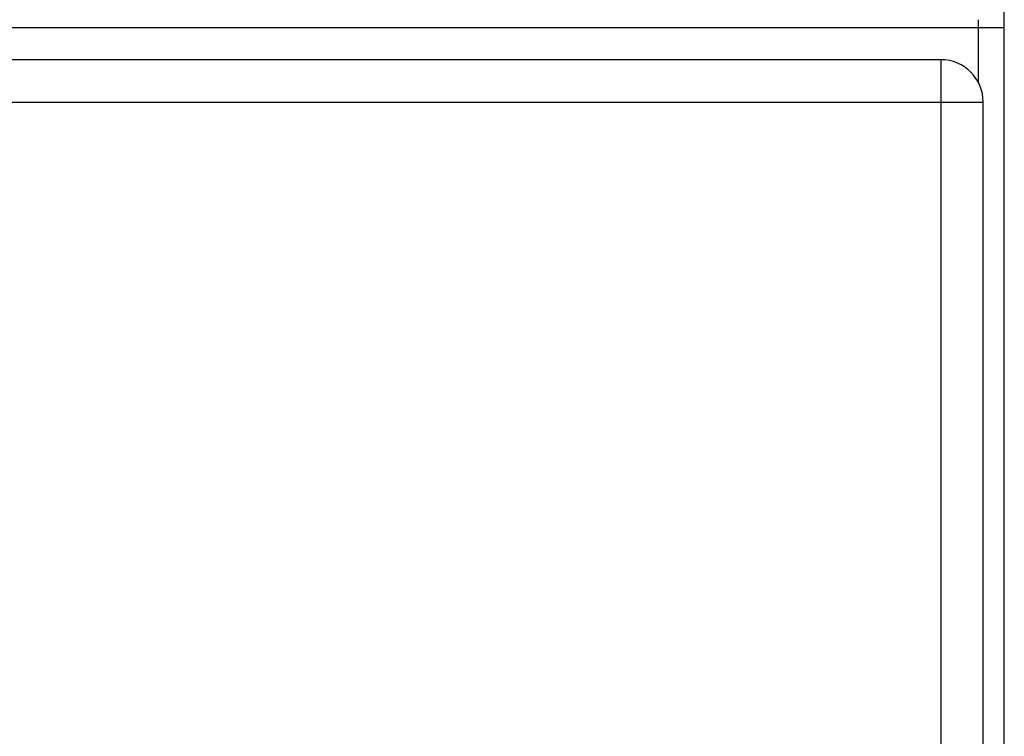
# Model space of a CAD drawing. Header units: inches. Extents: x 18 to 202, y 13 to 131.
# Tile 27 of 54: x 117.75 to 121.5, y 82.33 to 85.06. Entities that reach past the tile are written whole.
import ezdxf

# ---------------------------------------------------------------- set-up
doc = ezdxf.new("R2010")
doc.units = ezdxf.units.IN
doc.header["$MEASUREMENT"] = 0
doc.layers.add('Visible Edges(ANSI)', color=7, linetype='Continuous', lineweight=25)
doc.layers.add('Visible Tangent Edges(ANSI)', color=7, linetype='Continuous', lineweight=25)

msp = doc.modelspace()

# ---------------------------------------------------------------- linework, layer by layer
at = {"layer": 'Visible Edges(ANSI)'}
for p, q in [((121.5046, 85.0253), (121.5046, 85.1553)), ((121.5046, 55.1012), (121.5046, 85.0253)), ((121.2633, 84.9037), (91.6673, 84.9037)), ((121.4243, 55.2617), (121.4243, 84.7427))]:
    msp.add_line(p, q, dxfattribs=at)
msp.add_arc((121.2633, 84.7427), 0.161, 0, 90, dxfattribs=at)
at = {"layer": 'Visible Tangent Edges(ANSI)'}
for p, q in [((121.4056, 85.0563), (121.4056, 85.0253)), ((121.4056, 85.0253), (91.6036, 85.0253)), ((121.4056, 85.0253), (121.4056, 84.8179)), ((121.5046, 85.0253), (121.4056, 85.0253)), ((121.2633, 84.9037), (121.2633, 84.7427)), ((91.6673, 84.7427), (121.2633, 84.7427)), ((121.2633, 84.7427), (121.4243, 84.7427)), ((121.2633, 84.7427), (121.2633, 55.2617))]:
    msp.add_line(p, q, dxfattribs=at)

doc.saveas('drawing.dxf')
